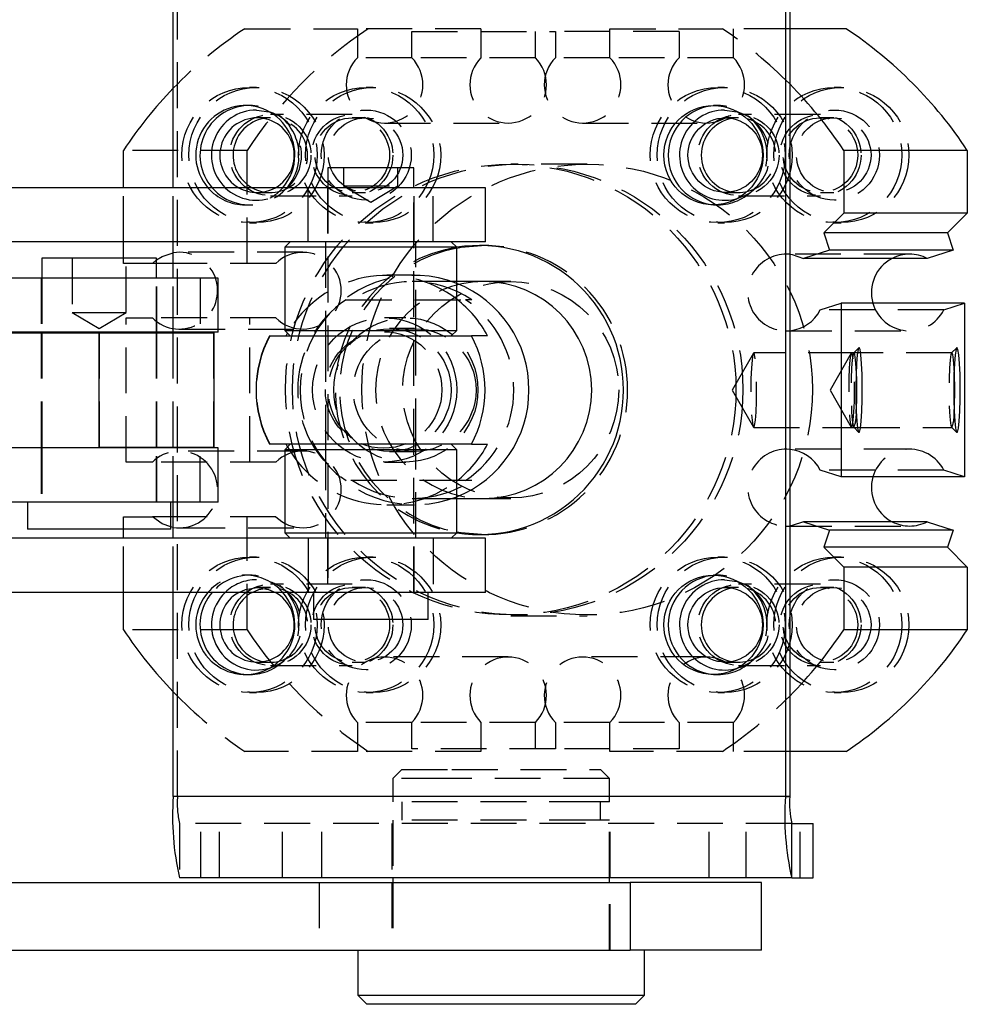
# Model space of a CAD drawing. Extents: x 96 to 729, y 56 to 572.
# Tile 3 of 14: x 229 to 281, y 76 to 131. Entities that reach past the tile are written whole.
import ezdxf

# ---------------------------------------------------------------- set-up
doc = ezdxf.new("R2010")
doc.units = 0
doc.header["$LTSCALE"] = 2
doc.linetypes.add('HIDDEN', pattern=[1.905, 1.27, -0.635])
doc.layers.get('0').update_dxf_attribs({"linetype": 'CONTINUOUS'})
doc.styles.add('SLDTEXTSTYLE0', font='TXT', dxfattribs={"width": 0.75})
doc.dimstyles.new('SLDDIMSTYLE0', dxfattribs={"dimtxt": 7, "dimasz": 6.604, "dimexe": 0, "dimexo": 0.0625, "dimgap": 1.75, "dimtad": 1, "dimdec": 3, "dimrnd": 1e-09, "dimzin": 12, "dimtxsty": 'SLDTEXTSTYLE0', "dimsah": 1, "dimcen": 0.09, "dimazin": 3, "dimtfac": 1, "dimtdec": 3, "dimtmove": 0, "dimatfit": 3, "dimtolj": 1, "dimtzin": 12})

# ---------------------------------------------------------------- blocks, each defined once
blk = doc.blocks.new('_D_12')
at = {"color": 179, "linetype": 'CONTINUOUS'}
for p, q in [((204.346, 124.973), (204.346, 164.06)), ((220.346, 124.973), (220.346, 164.06)), ((204.346, 162.06), (191.646, 162.06)), ((204.346, 162.06), (220.346, 162.06)), ((220.346, 162.06), (242.123, 162.06))]:
    blk.add_line(p, q, dxfattribs=at)
for points in [[(204.346, 162.06), (197.742, 163.076), (197.742, 161.044)], [(220.346, 162.06), (226.95, 161.044), (226.95, 163.076)]]:
    blk.add_solid(points, dxfattribs=at)
at = {"color": 179, "linetype": 'CONTINUOUS', "insert": (226.091, 171.083, 31.598), "char_height": 7, "attachment_point": 1, "style": 'SLDTEXTSTYLE0'}
blk.add_mtext('16', dxfattribs=at)

msp = doc.modelspace()

# ---------------------------------------------------------------- linework, layer by layer
at = {"color": 7, "linetype": 'CONTINUOUS'}
for p, q in [((237.155936, 121.472641), (237.155936, 132.772642)), ((271.055256, 132.772642), (271.055256, 87.772641)), ((271.28596, 132.772642), (271.28596, 87.772641)), ((274.407727, 130.272641), (271.28596, 130.272641)), ((234.395526, 121.472641), (234.395526, 123.539141)), ((274.277074, 123.539141), (274.277074, 120.072642)), ((281.121289, 123.539141), (274.277074, 123.539141)), ((281.121289, 123.539141), (281.121289, 120.072642)), ((245.70314, 122.572641), (245.70314, 121.472641)), ((249.91977, 122.572641), (245.70314, 122.572641)), ((250.46564, 122.572641), (249.91977, 122.572641)), ((250.46564, 121.472641), (250.46564, 122.572641)), ((244.629693, 121.472641), (222.906119, 121.472641)), ((244.629693, 118.472641), (244.629693, 121.472641)), ((254.434389, 121.472641), (244.629693, 121.472641)), ((254.434389, 118.472641), (254.434389, 121.472641)), ((274.277074, 120.072642), (273.180329, 118.972642)), ((281.121289, 120.072642), (274.277074, 120.072642)), ((281.121289, 120.072642), (280.024548, 118.972642)), ((273.180329, 118.972642), (273.485233, 118.021184)), ((280.024548, 118.972642), (273.180329, 118.972642)), ((280.024548, 118.972642), (280.329448, 118.021184)), ((244.629693, 118.472641), (222.906119, 118.472641)), ((234.395526, 117.572642), (234.395526, 118.472641)), ((237.155936, 116.472642), (237.155936, 118.472641)), ((243.621887, 118.472641), (243.321887, 118.172641)), ((254.434389, 118.472641), (244.629693, 118.472641)), ((252.846887, 118.172641), (252.546889, 118.472641)), ((243.321887, 118.172641), (243.321887, 113.572641)), ((247.294718, 118.172641), (243.321887, 118.172641)), ((252.846887, 118.172641), (247.294718, 118.172641)), ((252.846887, 113.572641), (252.846887, 118.172641)), ((273.485233, 118.021184), (272.058015, 117.561097)), ((280.329448, 118.021184), (273.485233, 118.021184)), ((280.329448, 118.021184), (278.90223, 117.561097)), ((229.871501, 117.572642), (229.871501, 116.472642)), ((236.221501, 117.572642), (229.871501, 117.572642)), ((236.221501, 116.472642), (236.221501, 117.572642)), ((237.155936, 117.282641), (236.221501, 117.282641)), ((278.90223, 117.561097), (272.058015, 117.561097)), ((239.646501, 116.472642), (228.146813, 116.472642)), ((239.646501, 113.472641), (239.646501, 116.472642)), ((254.336299, 116.272641), (252.846887, 116.272641)), ((272.972764, 114.70483), (274.127518, 115.077084)), ((274.127518, 115.077084), (274.127518, 105.468199)), ((280.971733, 115.077084), (274.127518, 115.077084)), ((280.971733, 115.077084), (280.971733, 105.468199)), ((208.639353, 113.447641), (233.047943, 113.447641)), ((239.646501, 113.472641), (228.146813, 113.472641)), ((229.871501, 113.472641), (229.871501, 113.447641)), ((233.047943, 107.097641), (233.047943, 113.447641)), ((233.047943, 113.447641), (239.396501, 113.447641)), ((236.221501, 113.447641), (236.221501, 113.472641)), ((237.155936, 113.447641), (237.155936, 113.472641)), ((239.396501, 113.447641), (239.396501, 107.097641)), ((243.321887, 113.572641), (243.621887, 113.272641)), ((243.321887, 113.572641), (252.846887, 113.572641)), ((243.400212, 113.272641), (243.47897, 113.415561)), ((252.546889, 113.272641), (252.846887, 113.572641)), ((242.487737, 113.272641), (253.664465, 113.272641)), ((254.560367, 113.272641), (253.664465, 113.272641)), ((208.639353, 107.097641), (233.047943, 107.097641)), ((239.646501, 107.072641), (228.146813, 107.072641)), ((229.871501, 107.097641), (229.871501, 107.072641)), ((239.396501, 107.097641), (233.047943, 107.097641)), ((236.221501, 107.072641), (236.221501, 107.097641)), ((237.155936, 107.072641), (237.155936, 107.097641)), ((239.646501, 104.072641), (239.646501, 107.072641)), ((253.664465, 107.272641), (242.487737, 107.272641)), ((243.621887, 107.272641), (243.321887, 106.972641)), ((243.321887, 106.972641), (243.321887, 102.372642)), ((247.294718, 106.972641), (243.321887, 106.972641)), ((243.47897, 107.129722), (243.400212, 107.272641)), ((252.846887, 106.972641), (247.294718, 106.972641)), ((252.846887, 106.972641), (252.546889, 107.272641)), ((252.846887, 102.372642), (252.846887, 106.972641)), ((253.664465, 107.272641), (254.560367, 107.272641)), ((274.127518, 105.468199), (272.972764, 105.840453)), ((280.971733, 105.468199), (274.127518, 105.468199)), ((252.846887, 104.272641), (254.336299, 104.272641)), ((239.646501, 104.072641), (228.146813, 104.072641)), ((229.07775, 104.072641), (229.07775, 102.572641)), ((237.01525, 102.572641), (237.01525, 104.072641)), ((237.155936, 102.072641), (237.155936, 104.072641)), ((237.155936, 103.262642), (237.01525, 103.262642)), ((237.01525, 102.572641), (229.07775, 102.572641)), ((234.395526, 102.072641), (234.395526, 102.572641)), ((237.155936, 102.67364), (237.01525, 102.700837)), ((272.058015, 102.984186), (273.485233, 102.524099)), ((278.90223, 102.984186), (272.058015, 102.984186)), ((273.485233, 102.524099), (273.180329, 101.572641)), ((280.329448, 102.524099), (273.485233, 102.524099)), ((278.90223, 102.984186), (280.329448, 102.524099)), ((280.329448, 102.524099), (280.024548, 101.572641)), ((244.629693, 102.072641), (222.906119, 102.072641)), ((243.321887, 102.372642), (243.621887, 102.072641)), ((243.321887, 102.372642), (252.846887, 102.372642)), ((244.629693, 102.072641), (244.629693, 99.072642)), ((254.434389, 102.072641), (244.629693, 102.072641)), ((252.546889, 102.072641), (252.846887, 102.372642)), ((254.434389, 99.072642), (254.434389, 102.072641)), ((273.180329, 101.572641), (274.277074, 100.472641)), ((280.024548, 101.572641), (273.180329, 101.572641)), ((280.024548, 101.572641), (281.121289, 100.472641)), ((274.277074, 100.472641), (274.277074, 97.006142)), ((281.121289, 100.472641), (274.277074, 100.472641)), ((281.121289, 100.472641), (281.121289, 97.006142)), ((244.629693, 99.072642), (222.906119, 99.072642)), ((234.395526, 97.006142), (234.395526, 99.072642)), ((237.155936, 87.772641), (237.155936, 99.072642)), ((254.434389, 99.072642), (244.629693, 99.072642)), ((244.909388, 99.072642), (244.909388, 97.572642)), ((251.259388, 97.572642), (251.259388, 99.072642)), ((250.531567, 97.572642), (244.909388, 97.572642)), ((251.259388, 97.572642), (250.531567, 97.572642)), ((281.121289, 97.006142), (274.277074, 97.006142)), ((274.407727, 90.272642), (271.28596, 90.272642)), ((271.055256, 87.772641), (237.155936, 87.772641)), ((271.055256, 87.772641), (271.28596, 87.772641)), ((271.40131, 83.272641), (271.40131, 86.272641)), ((271.40131, 86.272641), (272.580357, 86.272641)), ((272.580357, 83.272641), (272.580357, 86.272641)), ((272.580357, 86.272641), (272.589241, 86.272641)), ((272.589241, 83.272641), (272.589241, 86.272641)), ((208.299325, 83.022642), (262.451959, 83.022642)), ((271.40131, 83.272641), (237.501993, 83.272641)), ((249.303301, 83.272641), (249.303301, 83.022642)), ((261.303299, 83.022642), (261.303299, 83.272641)), ((262.451959, 83.022642), (262.451959, 79.272642)), ((269.7205, 83.022642), (262.451959, 83.022642)), ((269.7205, 79.272642), (269.7205, 83.022642)), ((271.40131, 83.272641), (272.580357, 83.272641)), ((272.580357, 83.272641), (272.589241, 83.272641)), ((208.299325, 79.272642), (262.451959, 79.272642)), ((247.3658, 79.272642), (247.3658, 76.772641)), ((269.7205, 79.272642), (262.451959, 79.272642)), ((263.2408, 76.772641), (263.2408, 79.272642)), ((247.3658, 76.772641), (247.865801, 76.27264)), ((247.3658, 76.772641), (263.2408, 76.772641)), ((262.740799, 76.27264), (263.2408, 76.772641)), ((262.740799, 76.27264), (247.865801, 76.27264))]:
    msp.add_line(p, q, dxfattribs=at)
at = {"color": 7, "linetype": 'HIDDEN'}
for p, q in [((237.386639, 87.772641), (237.386639, 132.772642)), ((241.109086, 130.272641), (247.347058, 130.272641)), ((247.347058, 130.272641), (247.347058, 128.667808)), ((254.191273, 130.272641), (247.347058, 130.272641)), ((254.191273, 130.272641), (254.191273, 128.667808)), ((261.325539, 128.667808), (261.325539, 130.272641)), ((261.325539, 130.272641), (267.563512, 130.272641)), ((271.28596, 130.272641), (267.563512, 130.272641)), ((268.169754, 128.667808), (268.169754, 130.272641)), ((250.358113, 128.667808), (250.358113, 130.122642)), ((250.358113, 130.122642), (258.314484, 130.122642)), ((257.202328, 128.667808), (257.202328, 130.122642)), ((258.314484, 130.122642), (258.314484, 128.667808)), ((265.158699, 130.122642), (258.314484, 130.122642)), ((265.158699, 130.122642), (265.158699, 128.667808)), ((250.358113, 128.667808), (247.347058, 128.667808)), ((257.202328, 128.667808), (250.358113, 128.667808)), ((261.325539, 128.667808), (258.314484, 128.667808)), ((268.169754, 128.667808), (261.325539, 128.667808)), ((241.759303, 127.022642), (241.374796, 127.022642)), ((248.219011, 127.022642), (247.834505, 127.022642)), ((267.682308, 127.022642), (267.297802, 127.022642)), ((274.142017, 127.022642), (273.757511, 127.022642)), ((241.374796, 126.022642), (241.144092, 126.022642)), ((267.297802, 126.022642), (267.067098, 126.022642)), ((247.065493, 125.522642), (242.528315, 125.522642)), ((272.988499, 125.522642), (268.451323, 125.522642)), ((242.528315, 125.339641), (241.7926, 125.339641)), ((247.801204, 125.339641), (247.065493, 125.339641)), ((248.852586, 125.047641), (255.696801, 125.047641)), ((259.820012, 125.047641), (266.664227, 125.047641)), ((268.451323, 125.339641), (267.715608, 125.339641)), ((273.724211, 125.339641), (272.988499, 125.339641)), ((241.239739, 123.539141), (234.395526, 123.539141)), ((241.239739, 117.282641), (241.239739, 123.539141)), ((256.220379, 122.772642), (255.835873, 122.772642)), ((260.065445, 122.772642), (255.835873, 122.772642)), ((246.584387, 122.572641), (246.584387, 121.572642)), ((249.584389, 121.572642), (249.584389, 122.572641)), ((246.584387, 121.572642), (249.584389, 121.572642)), ((246.584387, 121.572642), (248.08439, 120.671351)), ((248.08439, 120.671351), (249.584389, 121.572642)), ((234.395526, 118.472641), (234.395526, 121.472641)), ((237.155936, 118.472641), (237.155936, 121.472641)), ((241.7926, 121.205641), (242.528315, 121.205641)), ((242.528315, 121.022642), (247.065493, 121.022642)), ((245.68439, 121.472641), (245.68439, 118.472641)), ((245.70314, 121.472641), (245.70314, 99.072642)), ((247.065493, 121.205641), (247.801204, 121.205641)), ((250.46564, 99.072642), (250.46564, 121.472641)), ((250.48439, 118.472641), (250.48439, 121.472641)), ((251.539083, 118.472641), (251.539083, 121.472641)), ((267.715608, 121.205641), (268.451323, 121.205641)), ((268.451323, 121.022642), (272.988499, 121.022642)), ((272.988499, 121.205641), (273.724211, 121.205641)), ((241.144092, 120.522642), (241.374796, 120.522642)), ((267.067098, 120.522642), (267.297802, 120.522642)), ((241.374796, 119.522642), (241.759303, 119.522642)), ((247.834505, 119.522642), (248.219011, 119.522642)), ((267.297802, 119.522642), (267.682308, 119.522642)), ((273.757511, 119.522642), (274.142017, 119.522642)), ((245.584389, 118.472641), (245.584389, 113.272641)), ((250.584387, 113.272641), (250.584387, 118.472641)), ((254.336299, 118.272642), (254.105595, 118.272642)), ((244.33056, 117.897641), (237.486345, 117.897641)), ((277.930764, 117.797641), (271.086549, 117.797641)), ((231.5465, 117.572642), (231.5465, 114.572642)), ((234.395526, 117.282641), (234.395526, 117.572642)), ((235.995605, 117.282641), (234.395526, 117.282641)), ((234.546501, 114.572642), (234.546501, 117.572642)), ((235.995605, 117.282641), (236.221501, 117.477422)), ((236.221501, 117.282641), (235.995605, 117.282641)), ((242.83982, 117.282641), (237.155936, 117.282641)), ((229.846501, 116.472642), (229.846501, 113.472641)), ((229.871501, 116.472642), (229.871501, 113.472641)), ((236.221501, 113.472641), (236.221501, 116.472642)), ((236.246501, 113.472641), (236.246501, 116.472642)), ((237.155936, 113.472641), (237.155936, 116.472642)), ((238.643321, 116.472642), (238.643321, 113.472641)), ((250.518316, 116.622641), (248.980289, 116.622641)), ((252.846887, 116.272641), (250.375883, 116.272641)), ((255.835873, 116.272641), (254.336299, 116.272641)), ((255.835873, 116.272641), (254.336299, 116.272641)), ((246.723024, 115.272641), (253.336632, 115.272641)), ((253.682685, 115.272641), (253.336632, 115.272641)), ((279.816975, 114.70483), (280.971733, 115.077084)), ((231.5465, 114.572642), (233.046501, 114.572642)), ((231.5465, 114.572642), (233.046501, 113.67135)), ((233.046501, 114.572642), (234.546501, 114.572642)), ((233.046501, 113.67135), (234.546501, 114.572642)), ((279.816975, 114.70483), (272.972764, 114.70483)), ((234.545081, 106.282641), (234.545081, 114.262642)), ((234.545081, 114.262642), (235.995605, 114.262642)), ((242.83982, 114.262642), (235.995605, 114.262642)), ((241.389296, 106.282641), (241.389296, 114.262642)), ((250.029826, 114.272642), (248.85839, 114.272642)), ((229.846501, 113.447641), (229.846501, 107.097641)), ((229.871501, 113.447641), (229.871501, 107.097641)), ((233.044337, 113.447641), (233.044337, 107.097641)), ((236.221501, 107.097641), (236.221501, 113.447641)), ((236.246501, 107.097641), (236.246501, 113.447641)), ((237.155936, 107.097641), (237.155936, 113.447641)), ((237.486345, 113.647641), (244.33056, 113.647641)), ((239.39578, 107.097641), (239.39578, 113.447641)), ((250.518316, 113.672641), (249.134091, 113.672641)), ((271.086549, 113.547641), (277.930764, 113.547641)), ((245.584389, 113.272641), (245.584389, 107.272641)), ((250.584387, 107.272641), (250.584387, 113.272641)), ((269.273323, 112.321114), (268.104707, 110.272641)), ((274.845072, 112.339641), (269.294557, 112.339641)), ((274.694865, 112.321114), (273.526249, 110.272641)), ((275.113297, 112.615641), (274.832812, 112.333484)), ((280.26661, 112.339641), (274.845072, 112.339641)), ((280.534839, 112.615641), (280.254354, 112.333484)), ((268.104707, 110.272641), (269.273323, 108.224169)), ((273.526249, 110.272641), (274.694865, 108.224169)), ((269.294557, 108.205641), (274.845072, 108.205641)), ((274.832812, 108.211799), (275.113297, 107.929642)), ((274.845072, 108.205641), (280.26661, 108.205641)), ((280.254354, 108.211799), (280.534839, 107.929642)), ((229.846501, 107.072641), (229.846501, 104.072641)), ((229.871501, 107.072641), (229.871501, 104.072641)), ((236.221501, 104.072641), (236.221501, 107.072641)), ((236.246501, 104.072641), (236.246501, 107.072641)), ((237.155936, 104.072641), (237.155936, 107.072641)), ((244.33056, 106.897641), (237.486345, 106.897641)), ((238.643321, 104.072641), (238.643321, 107.072641)), ((245.584389, 107.272641), (245.584389, 102.072641)), ((249.134091, 106.872641), (250.518316, 106.872641)), ((250.584387, 102.072641), (250.584387, 107.272641)), ((277.930764, 106.997641), (271.086549, 106.997641)), ((235.995605, 106.282641), (234.545081, 106.282641)), ((242.83982, 106.282641), (235.995605, 106.282641)), ((248.85839, 106.272641), (250.029826, 106.272641)), ((279.816975, 105.840453), (272.972764, 105.840453)), ((280.971733, 105.468199), (279.816975, 105.840453)), ((253.336632, 105.272642), (246.723024, 105.272642)), ((253.682685, 105.272642), (253.336632, 105.272642)), ((250.375883, 104.272641), (252.846887, 104.272641)), ((254.336299, 104.272641), (255.835873, 104.272641)), ((254.336299, 104.272641), (255.835873, 104.272641)), ((248.980289, 103.922641), (250.518316, 103.922641)), ((234.395526, 102.572641), (234.395526, 103.262642)), ((234.395526, 103.262642), (235.995605, 103.262642)), ((237.01525, 103.262642), (235.995605, 103.262642)), ((242.83982, 103.262642), (237.155936, 103.262642)), ((241.239739, 97.006142), (241.239739, 103.262642)), ((237.486345, 102.647641), (244.33056, 102.647641)), ((271.086549, 102.747642), (277.930764, 102.747642)), ((234.395526, 99.072642), (234.395526, 102.072641)), ((237.155936, 99.072642), (237.155936, 102.072641)), ((245.68439, 102.072641), (245.68439, 99.072642)), ((250.48439, 99.072642), (250.48439, 102.072641)), ((251.539083, 102.072641), (251.539083, 99.072642)), ((254.105595, 102.272641), (254.336299, 102.272641)), ((241.759303, 101.022641), (241.374796, 101.022641)), ((248.219011, 101.022641), (247.834505, 101.022641)), ((267.682308, 101.022641), (267.297802, 101.022641)), ((274.142017, 101.022641), (273.757511, 101.022641)), ((241.374796, 100.022641), (241.144092, 100.022641)), ((267.297802, 100.022641), (267.067098, 100.022641)), ((242.528315, 99.339642), (241.7926, 99.339642)), ((247.065493, 99.522641), (242.528315, 99.522641)), ((247.801204, 99.339642), (247.065493, 99.339642)), ((268.451323, 99.339642), (267.715608, 99.339642)), ((272.988499, 99.522641), (268.451323, 99.522641)), ((273.724211, 99.339642), (272.988499, 99.339642)), ((255.835873, 97.772641), (256.220379, 97.772641)), ((255.835873, 97.772641), (260.065445, 97.772641)), ((241.239739, 97.006142), (234.395526, 97.006142)), ((255.696801, 95.497642), (248.852586, 95.497642)), ((266.664227, 95.497642), (259.820012, 95.497642)), ((241.7926, 95.205641), (242.528315, 95.205641)), ((242.528315, 95.022641), (247.065493, 95.022641)), ((247.065493, 95.205641), (247.801204, 95.205641)), ((267.715608, 95.205641), (268.451323, 95.205641)), ((268.451323, 95.022641), (272.988499, 95.022641)), ((272.988499, 95.205641), (273.724211, 95.205641)), ((241.144092, 94.522641), (241.374796, 94.522641)), ((267.067098, 94.522641), (267.297802, 94.522641)), ((241.374796, 93.522641), (241.759303, 93.522641)), ((247.834505, 93.522641), (248.219011, 93.522641)), ((267.297802, 93.522641), (267.682308, 93.522641)), ((273.757511, 93.522641), (274.142017, 93.522641)), ((247.347058, 91.877475), (247.347058, 90.272642)), ((250.358113, 91.877475), (247.347058, 91.877475)), ((250.358113, 90.422641), (250.358113, 91.877475)), ((257.202328, 91.877475), (250.358113, 91.877475)), ((254.191273, 91.877475), (254.191273, 90.272642)), ((257.202328, 90.422641), (257.202328, 91.877475)), ((258.314484, 91.877475), (258.314484, 90.422641)), ((261.325539, 91.877475), (258.314484, 91.877475)), ((261.325539, 90.272642), (261.325539, 91.877475)), ((268.169754, 91.877475), (261.325539, 91.877475)), ((265.158699, 91.877475), (265.158699, 90.422641)), ((268.169754, 90.272642), (268.169754, 91.877475)), ((247.347058, 90.272642), (241.109086, 90.272642)), ((254.191273, 90.272642), (247.347058, 90.272642)), ((258.314484, 90.422641), (250.358113, 90.422641)), ((265.158699, 90.422641), (258.314484, 90.422641)), ((267.563512, 90.272642), (261.325539, 90.272642)), ((271.28596, 90.272642), (267.563512, 90.272642)), ((249.803302, 89.272642), (249.303301, 88.772641)), ((249.803302, 89.272642), (252.579303, 89.272642)), ((252.579303, 89.272642), (260.803302, 89.272642)), ((261.303299, 88.772641), (260.803302, 89.272642)), ((252.331668, 88.772641), (249.303301, 88.772641)), ((249.303301, 88.772641), (249.303301, 87.472641)), ((261.303299, 88.772641), (252.331668, 88.772641)), ((261.303299, 87.472641), (261.303299, 88.772641)), ((237.386639, 87.772641), (237.155936, 87.772641)), ((271.28596, 87.772641), (237.386639, 87.772641)), ((260.515728, 87.472641), (249.303301, 87.472641)), ((249.803302, 87.472641), (249.803302, 86.472641)), ((261.303299, 87.472641), (260.515728, 87.472641)), ((260.803302, 86.472641), (260.803302, 87.472641)), ((271.40131, 86.272641), (237.501993, 86.272641)), ((237.501993, 86.272641), (237.501993, 83.272641)), ((238.681038, 83.272641), (238.681038, 86.272641)), ((239.720249, 83.272641), (239.720249, 86.272641)), ((243.20265, 83.272641), (243.20265, 86.272641)), ((245.385261, 83.272641), (245.385261, 86.272641)), ((249.2533, 86.272641), (249.2533, 83.272641)), ((260.515728, 86.472641), (249.303301, 86.472641)), ((249.303301, 86.472641), (249.303301, 83.272641)), ((261.303299, 86.472641), (260.515728, 86.472641)), ((261.303299, 83.272641), (261.303299, 86.472641)), ((261.3533, 83.272641), (261.3533, 86.272641)), ((266.836268, 83.272641), (266.836268, 86.272641)), ((268.883736, 83.272641), (268.883736, 86.272641)), ((271.867411, 83.272641), (271.867411, 86.272641)), ((245.239043, 83.022642), (245.239043, 79.272642)), ((249.2533, 83.022642), (249.2533, 79.272642)), ((249.303301, 83.022642), (249.303301, 79.272642)), ((261.303299, 79.272642), (261.303299, 83.022642)), ((261.3533, 79.272642), (261.3533, 83.022642))]:
    msp.add_line(p, q, dxfattribs=at)
at = {"color": 7, "linetype": 'CONTINUOUS', "flags": 128}
for points in [[(241.759303, 125.772641), (242.461548, 125.671374), (242.512097, 125.655902)], [(267.682308, 125.772641), (268.384555, 125.671374), (268.435103, 125.655902)], [(252.846887, 118.131933), (253.088531, 118.174148), (254.220949, 118.271805)], [(236.221501, 117.477422), (236.532557, 117.67014), (237.155936, 117.871643)], [(271.28596, 117.788209), (271.42815, 117.769839), (272.058015, 117.561097)], [(275.127237, 112.622641), (275.073965, 112.518238), (275.025432, 112.214303), (274.985944, 111.737842), (274.95901, 111.131193), (274.947022, 110.448257), (274.951046, 109.749717), (274.97073, 109.097641), (275.004317, 108.549969), (275.048827, 108.155365), (275.100303, 107.948889), (275.154171, 107.948889), (275.205647, 108.155365), (275.250157, 108.549969), (275.283744, 109.097641), (275.303421, 109.749717), (275.307444, 110.448257), (275.295464, 111.131193), (275.268522, 111.737842), (275.229034, 112.214303), (275.180501, 112.518238), (275.127237, 112.622641)], [(280.548779, 112.622641), (280.495507, 112.518238), (280.446974, 112.214303), (280.407486, 111.737842), (280.380552, 111.131193), (280.368564, 110.448257), (280.372587, 109.749717), (280.392272, 109.097641), (280.425859, 108.549969), (280.470361, 108.155365), (280.521837, 107.948889), (280.575712, 107.948889), (280.627189, 108.155365), (280.671698, 108.549969), (280.705278, 109.097641), (280.724962, 109.749717), (280.728986, 110.448257), (280.716998, 111.131193), (280.690064, 111.737842), (280.650576, 112.214303), (280.602043, 112.518238), (280.548779, 112.622641)], [(272.058015, 102.984186), (271.42815, 102.775443), (271.28596, 102.757074)], [(254.220949, 102.273478), (253.088531, 102.371135), (252.846887, 102.41335)], [(267.682308, 99.772642), (268.384555, 99.671374), (268.435103, 99.655901)]]:
    msp.add_lwpolyline(points, dxfattribs=at)
at = {"color": 7, "linetype": 'HIDDEN', "flags": 128}
for points in [[(269.294557, 108.205641), (269.343679, 108.306808), (269.387988, 108.600403), (269.423154, 109.057689), (269.445733, 109.633903), (269.453512, 110.272641), (269.445733, 110.91138), (269.423154, 111.487593), (269.387988, 111.94488), (269.343679, 112.238475), (269.294557, 112.339641), (269.245439, 112.238475), (269.201127, 111.94488), (269.16596, 111.487593), (269.143381, 110.91138), (269.135603, 110.272641), (269.143381, 109.633903), (269.16596, 109.057689), (269.201127, 108.600403), (269.245439, 108.306808), (269.294557, 108.205641)], [(274.716099, 108.205641), (274.765217, 108.306808), (274.809529, 108.600403), (274.844696, 109.057689), (274.867271, 109.633903), (274.875057, 110.272641), (274.867271, 110.91138), (274.844696, 111.487593), (274.809529, 111.94488), (274.765217, 112.238475), (274.716099, 112.339641), (274.666977, 112.238475), (274.622669, 111.94488), (274.587502, 111.487593), (274.564923, 110.91138), (274.557145, 110.272641), (274.564923, 109.633903), (274.587502, 109.057689), (274.622669, 108.600403), (274.666977, 108.306808), (274.716099, 108.205641)], [(274.973055, 111.498538), (274.938506, 111.94488), (274.89419, 112.238475), (274.845072, 112.339641), (274.795954, 112.238475), (274.751642, 111.94488), (274.716475, 111.487593), (274.693896, 110.91138), (274.686118, 110.272641), (274.693896, 109.633903), (274.716475, 109.057689), (274.751642, 108.600403), (274.795954, 108.306808), (274.845072, 108.205641), (274.845072, 108.205641)], [(280.394596, 111.498538), (280.360048, 111.94488), (280.315732, 112.238475), (280.26661, 112.339641), (280.217496, 112.238475), (280.17318, 111.94488), (280.138013, 111.487593), (280.115438, 110.91138), (280.10766, 110.272641), (280.115438, 109.633903), (280.138013, 109.057689), (280.17318, 108.600403), (280.217496, 108.306808), (280.26661, 108.205641), (280.26661, 108.205641)], [(237.01525, 102.700837), (236.532557, 102.875143), (235.995605, 103.262642)], [(240.779496, 99.072642), (241.155754, 99.238475), (241.7926, 99.339642)], [(241.515209, 99.072642), (241.891469, 99.238475), (242.528315, 99.339642)], [(241.7926, 99.339642), (242.429448, 99.238475), (242.805706, 99.072642)]]:
    msp.add_lwpolyline(points, dxfattribs=at)
at = {"color": 7, "linetype": 'HIDDEN'}
for centre, radius in [((241.37646, 123.280337), 3.742305), ((241.760966, 123.280337), 3.742305), ((247.836169, 123.280337), 3.742305), ((248.220675, 123.280337), 3.742305), ((267.299466, 123.280337), 3.742305), ((267.683972, 123.280337), 3.742305), ((273.759175, 123.280338), 3.742304), ((274.143681, 123.280337), 3.742305), ((242.529582, 123.277278), 2.245364), ((247.066761, 123.277277), 2.245365), ((247.835796, 123.278157), 2.494485), ((268.452591, 123.277277), 2.245365), ((272.989767, 123.277277), 2.245365), ((273.758802, 123.278157), 2.494485), ((247.066752, 123.276617), 2.063025), ((247.802467, 123.276616), 2.063026), ((272.989758, 123.276617), 2.063025), ((273.725474, 123.276615), 2.063027), ((255.838877, 110.298727), 12.473915), ((256.223382, 110.298725), 12.473917), ((260.068448, 110.298727), 12.473915), ((255.837952, 110.28545), 5.987191), ((248.860152, 110.280428), 3.992214), ((250.031588, 110.280427), 3.992215), ((248.800949, 110.279283), 3.226359), ((249.141513, 110.27113), 3.397355), ((250.525737, 110.271129), 3.397354), ((241.37646, 97.280336), 3.742305), ((241.760966, 97.280336), 3.742305), ((247.836169, 97.280336), 3.742305), ((248.220675, 97.280336), 3.742305), ((267.299466, 97.280336), 3.742305), ((267.683972, 97.280336), 3.742305), ((273.759175, 97.280337), 3.742304), ((274.143681, 97.280336), 3.742305), ((247.835796, 97.278157), 2.494485), ((273.758802, 97.278157), 2.494485), ((242.529579, 97.277278), 2.245363), ((247.066758, 97.277277), 2.245364), ((247.066755, 97.276617), 2.063025), ((247.80247, 97.276616), 2.063026), ((268.452587, 97.277277), 2.245364), ((272.989764, 97.277277), 2.245364), ((272.989761, 97.276617), 2.063025), ((273.725476, 97.276615), 2.063027)]:
    msp.add_circle(centre, radius, dxfattribs=at)
at = {"color": 7, "linetype": 'CONTINUOUS'}
for centre, radius in [((267.061419, 123.274047), 2.747538), ((267.716871, 123.276616), 2.063026), ((267.061419, 97.274048), 2.747538), ((267.716874, 97.276616), 2.063026)]:
    msp.add_circle(centre, radius, dxfattribs=at)
at = {"color": 7, "linetype": 'HIDDEN'}
for centre, radius, start, end in [((254.373758, 110.336222), 23.94603, 123.6377623, 135.9741394), ((261.229819, 110.321845), 23.964561, 123.6422991, 146.5276118), ((254.296713, 110.333681), 23.949323, 44.8152494, 56.3613714), ((248.852586, 127.173704), 2.121076, 135.2181933, 44.7818067), ((255.696801, 127.173704), 2.121076, 135.2181933, 44.7818067), ((259.820012, 127.173704), 2.121076, 135.2181933, 44.7818067), ((266.664227, 127.173704), 2.121076, 135.2181933, 44.7818067), ((241.371167, 123.276991), 2.74549, 359.9092362, 92.3321995), ((267.294173, 123.276991), 2.74549, 359.9092338, 92.3321645), ((241.759062, 123.274509), 2.497618, 226.17305, 72.4522137), ((267.673886, 123.272642), 2.501875, 287.7135564, 72.2864436), ((242.526848, 123.273579), 2.065622, 240.6758206, 100.2169337), ((268.447971, 123.272642), 2.066211, 259.8391347, 100.1608653), ((241.375734, 123.264813), 2.740931, 220.8328962, 0.1636519), ((267.294174, 123.268292), 2.74549, 267.667828, 0.0907737), ((241.144092, 123.259996), 2.737075, 220.7694202, 319.2305798), ((241.792601, 123.261407), 2.055739, 240.474046, 299.525954), ((254.324717, 110.284576), 7.987903, 359.914395, 90.7443334), ((237.486752, 115.774252), 2.12332, 225.3904674, 98.9632659), ((244.331626, 115.772641), 2.122636, 225.3472638, 134.6527362), ((254.128434, 110.272641), 8.003036, 99.2145964, 260.7854036), ((254.359825, 110.272641), 8.00359, 100.8963254, 259.1036746), ((271.090466, 115.672641), 2.124581, 84.7204469, 275.2795531), ((277.930764, 115.684162), 2.113441, 62.6347632, 117.3652368), ((248.979601, 110.300219), 6.321573, 52.2831238, 150.4744852), ((250.523565, 110.272641), 6.345535, 68.5225594, 291.4774406), ((250.375883, 110.304668), 5.96789, 56.3513128, 123.6486872), ((254.350198, 110.272641), 6.000016, 90.1327316, 269.8672684), ((250.055441, 110.272641), 6.008744, 123.6828055, 236.3171945), ((250.004207, 110.272641), 6.008748, 303.6828647, 56.3171353), ((277.930479, 115.665051), 2.116811, 196.1266032, 333.0240376), ((248.11944, 110.272641), 6.366292, 151.8857057, 208.1142943), ((254.327133, 110.258263), 7.985491, 269.2381062, 0.1031654), ((272.981095, 108.919553), 1.996016, 339.0429386, 3.6535259), ((278.402768, 108.919541), 1.995886, 339.0418662, 3.6541023), ((237.486159, 104.77084), 2.123039, 261.0517453, 134.5945214), ((244.331626, 104.772641), 2.122636, 225.3472638, 134.6527362), ((248.979601, 110.245064), 6.321573, 209.5255148, 307.7168762), ((271.090472, 104.872641), 2.12458, 84.7206012, 275.2793988), ((277.930479, 104.880232), 2.116811, 26.9759624, 163.8733968), ((250.375883, 110.240615), 5.96789, 236.3513128, 303.6486872), ((277.930764, 104.861121), 2.113441, 242.6347632, 297.3652368), ((241.144092, 97.285147), 2.737166, 40.7716368, 139.2283632), ((241.375568, 97.280025), 2.741096, 359.8456499, 139.157802), ((241.759986, 97.283669), 2.488973, 90.0157128, 134.0478375), ((241.752786, 97.271982), 2.500668, 287.6765454, 89.8506852), ((267.294174, 97.276991), 2.74549, 359.9092263, 92.332172), ((242.52479, 97.273056), 2.066589, 259.8458768, 89.9022746), ((268.447971, 97.272641), 2.066211, 259.8391347, 100.1608653), ((267.673886, 97.272641), 2.501875, 287.7135578, 72.2864422), ((241.371167, 97.268292), 2.74549, 267.6678005, 0.0907638), ((267.294173, 97.268292), 2.74549, 267.6678355, 0.0907662), ((261.229819, 110.223438), 23.964561, 213.4723882, 236.3577009), ((248.852586, 93.371578), 2.121075, 315.2182115, 224.7817885), ((255.696801, 93.371579), 2.121076, 315.2181933, 224.7818067), ((259.820012, 93.371578), 2.121075, 315.2182115, 224.7817885), ((266.664227, 93.371579), 2.121076, 315.2181933, 224.7818067), ((254.374542, 110.210001), 23.947247, 224.0261753, 236.361923), ((254.29752, 110.21062), 23.948059, 303.6383229, 315.1850563), ((242.349567, 87.399867), 4.976908, 175.7044832, 193.0905771)]:
    msp.add_arc(centre, radius, start, end, dxfattribs=at)
at = {"color": 7, "linetype": 'CONTINUOUS'}
for centre, radius, start, end in [((261.131148, 110.321785), 23.964645, 33.4724285, 56.3576605), ((254.270418, 110.308345), 23.985834, 33.4774492, 44.8139106), ((254.402896, 110.307819), 23.98672, 135.9737284, 146.5224455), ((241.141702, 123.273714), 2.744249, 359.9776095, 221.018924), ((241.38209, 123.272304), 2.750639, 92.5555627, 220.8643961), ((267.303975, 123.272642), 2.750252, 92.5325092, 267.4674908), ((241.766171, 123.271948), 2.500702, 90.1573465, 226.0149289), ((267.685467, 123.273473), 2.49917, 90.0724217, 287.4548549), ((241.798329, 123.27193), 2.067719, 90.1587515, 240.479642), ((242.534857, 123.272232), 2.068383, 100.428644, 240.4641104), ((241.786624, 123.271865), 2.067785, 299.5272319, 89.8344262), ((268.456861, 123.272642), 2.067798, 100.4033243, 259.5966757), ((241.131455, 123.272017), 2.754495, 319.2128514, 0.0129894), ((254.098948, 110.288231), 7.982971, 359.8881116, 99.0236144), ((277.939052, 115.672917), 2.127238, 117.4242728, 196.2660135), ((250.501673, 110.278821), 6.34784, 359.9442255, 68.3182555), ((254.322402, 110.272641), 6.000016, 270.1327079, 89.8672921), ((248.964722, 110.283221), 6.344122, 28.1129357, 52.270743), ((271.085105, 115.665648), 2.118118, 275.4413513, 333.0239081), ((248.084388, 110.272641), 6.35, 151.8071394, 208.1928606), ((248.04935, 110.272641), 6.36628, 331.8856476, 28.1143524), ((252.491876, 110.272641), 22.514578, 356.8787576, 3.1212424), ((257.737811, 110.272641), 22.689926, 356.9029022, 3.0970978), ((250.499147, 110.268174), 6.350364, 291.697211, 0.040308), ((254.098948, 110.257052), 7.982971, 260.9763856, 0.1118884), ((248.964722, 110.262062), 6.344122, 307.729257, 331.8870643), ((271.085105, 104.879635), 2.118118, 26.9760919, 84.5586487), ((277.939458, 104.872539), 2.127579, 163.7415465, 242.5681673), ((267.303975, 97.272641), 2.750252, 92.5325083, 267.4674917), ((267.685467, 97.273474), 2.49917, 90.0724378, 287.4548356), ((268.456861, 97.272641), 2.067798, 100.4033243, 259.5966757), ((241.14207, 97.272553), 2.74388, 139.0016294, 0.001837), ((241.38209, 97.272979), 2.750639, 139.1356039, 267.4444373), ((241.763548, 97.273436), 2.498809, 133.9434247, 287.4313116), ((241.792601, 97.275926), 2.062661, 119.4171178, 60.5828822), ((242.535058, 97.273085), 2.068452, 119.5411789, 259.5660668), ((241.131455, 97.273266), 2.754495, 359.9870106, 40.7871486), ((254.402896, 110.237463), 23.98672, 213.4775545, 224.0262716), ((254.270418, 110.236938), 23.985834, 315.1860894, 326.5225508), ((261.131148, 110.223498), 23.964645, 303.6423395, 326.5275715), ((252.044669, 86.654302), 14.930675, 175.7044025, 193.0905599), ((285.94391, 86.654283), 14.930597, 175.7043104, 193.0905577), ((276.248952, 87.39986), 4.976973, 175.7044576, 193.0903198)]:
    msp.add_arc(centre, radius, start, end, dxfattribs=at)

# ---------------------------------------------------------------- dimensions: what is measured, and where the dimension line sits
at = {"color": 179, "linetype": 'CONTINUOUS'}
dim = msp.add_linear_dim(base=(220.345501, 162.059928), p1=(204.345501, 122.972641), p2=(220.345501, 122.972641), dimstyle='SLDDIMSTYLE0', dxfattribs=at)
dim.commit()
dim.dimension.update_dxf_attribs({"geometry": '_D_12', "text_midpoint": (234.106929, 162.059928), "dimtype": 160})

doc.saveas('drawing.dxf')
